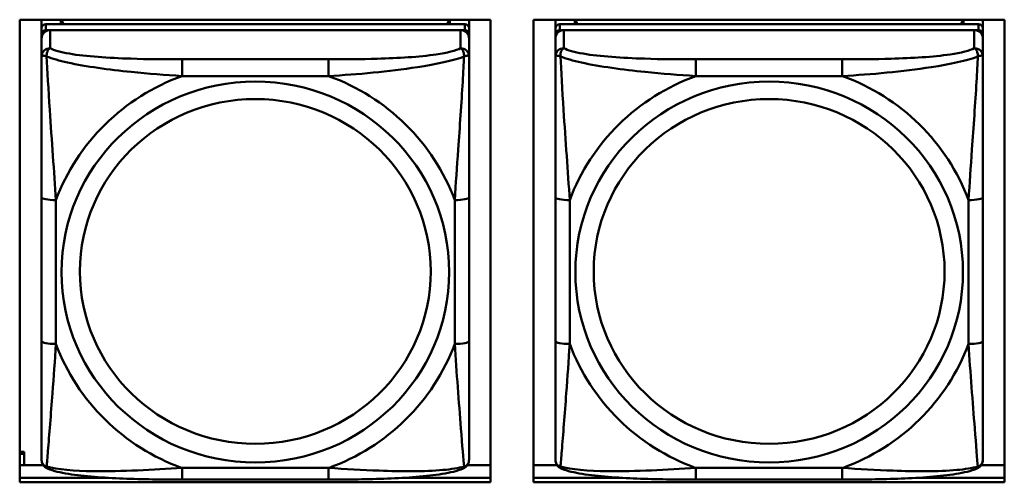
# Model space of a CAD drawing. Header units: inches. Extents: x 0.8 to 72.9, y -5.1 to 48.7.
# Tile 94 of 237: x 40.322 to 41.682, y 15.355 to 15.994. Entities that reach past the tile are written whole.
import ezdxf

# ---------------------------------------------------------------- set-up
doc = ezdxf.new("R2010")
doc.units = ezdxf.units.IN
doc.header["$MEASUREMENT"] = 0
doc.layers.add('Visible Edges(ROSSANSI)', color=7, linetype='Continuous', lineweight=50)
doc.layers.add('Visible Tangent Edges(ROSSANSI)', color=7, linetype='Continuous', lineweight=50)

msp = doc.modelspace()

# ---------------------------------------------------------------- linework, layer by layer
at = {"layer": 'Visible Edges(ROSSANSI)'}
for p, q in [((40.3217, 15.355), (40.3217, 15.9937)), ((40.3217, 15.9937), (40.9723, 15.9937)), ((40.352, 15.9818), (40.352, 15.9937)), ((40.9367, 15.9876), (40.3579, 15.9876)), ((40.3786, 15.9876), (40.3786, 15.9937)), ((40.3824, 15.9876), (40.3793, 15.9937)), ((40.9153, 15.9937), (40.9122, 15.9876)), ((40.916, 15.9937), (40.916, 15.9876)), ((40.9426, 15.9937), (40.9426, 15.9818)), ((40.9723, 15.9937), (40.9723, 15.355)), ((41.0317, 15.355), (41.0317, 15.9937)), ((41.0317, 15.9937), (41.6823, 15.9937)), ((41.062, 15.9818), (41.062, 15.9937)), ((41.6467, 15.9876), (41.0679, 15.9876)), ((41.0886, 15.9876), (41.0886, 15.9937)), ((41.0924, 15.9876), (41.0893, 15.9937)), ((41.6253, 15.9937), (41.6222, 15.9876)), ((41.626, 15.9937), (41.626, 15.9876)), ((41.6526, 15.9937), (41.6526, 15.9818)), ((41.6823, 15.9937), (41.6823, 15.355)), ((40.352, 15.9818), (40.352, 15.9736)), ((40.352, 15.9678), (40.352, 15.9736)), ((40.3579, 15.9793), (40.9367, 15.9793)), ((40.9308, 15.9793), (40.3638, 15.9793)), ((40.9426, 15.9736), (40.9426, 15.9818)), ((40.9426, 15.9736), (40.9426, 15.9678)), ((41.062, 15.9818), (41.062, 15.9736)), ((41.062, 15.9678), (41.062, 15.9736)), ((41.0679, 15.9793), (41.6467, 15.9793)), ((41.6408, 15.9793), (41.0738, 15.9793)), ((41.6526, 15.9736), (41.6526, 15.9818)), ((41.6526, 15.9736), (41.6526, 15.9678)), ((40.352, 15.9678), (40.352, 15.9428)), ((40.9426, 15.9428), (40.9426, 15.9678)), ((41.062, 15.9678), (41.062, 15.9428)), ((41.6526, 15.9428), (41.6526, 15.9678)), ((40.352, 15.7484), (40.352, 15.5498)), ((40.9426, 15.5498), (40.9426, 15.7484)), ((41.062, 15.7484), (41.062, 15.5498)), ((41.6526, 15.5498), (41.6526, 15.7484)), ((40.3217, 15.3972), (40.3277, 15.3972)), ((40.3217, 15.3942), (40.3277, 15.3942)), ((40.3277, 15.3972), (40.3277, 15.3942)), ((40.3277, 15.3942), (40.3277, 15.3787)), ((40.3217, 15.3787), (40.3542, 15.3787)), ((40.9404, 15.3787), (40.9723, 15.3787)), ((41.0317, 15.3787), (41.0642, 15.3787)), ((41.6504, 15.3787), (41.6823, 15.3787)), ((40.3217, 15.3611), (40.4446, 15.3611)), ((40.4446, 15.3611), (40.3217, 15.3611)), ((40.85, 15.3611), (40.9723, 15.3611)), ((40.9723, 15.3611), (40.85, 15.3611)), ((41.0317, 15.3611), (41.1546, 15.3611)), ((41.1546, 15.3611), (41.0317, 15.3611)), ((41.56, 15.3611), (41.6823, 15.3611)), ((41.6823, 15.3611), (41.56, 15.3611)), ((40.9723, 15.355), (40.3217, 15.355)), ((40.7484, 15.3588), (40.5461, 15.3588)), ((41.6823, 15.355), (41.0317, 15.355)), ((41.4584, 15.3588), (41.2561, 15.3588))]:
    msp.add_line(p, q, dxfattribs=at)
for centre, major_axis, start_param, end_param in [((40.3579, 15.9818), (-0.00591, 0), 4.712389, 6.283185), ((40.9367, 15.9818), (0.00591, 0), 0, 1.570796), ((41.0679, 15.9818), (-0.00591, 0), 4.712389, 6.283185), ((41.6467, 15.9818), (0.00591, 0), 0, 1.570796), ((40.3579, 15.9736), (-0.00591, 0), 4.712389, 6.283185), ((40.3638, 15.9678), (-0.0118, 0), 4.712389, 6.283185), ((40.9308, 15.9678), (0.0118, 0), 0, 1.570796), ((40.9367, 15.9736), (0.00591, 0), 0, 1.570796), ((41.0679, 15.9736), (-0.00591, 0), 4.712389, 6.283185), ((41.0738, 15.9678), (-0.0118, 0), 4.712389, 6.283185), ((41.6408, 15.9678), (0.0118, 0), 0, 1.570796), ((41.6467, 15.9736), (0.00591, 0), 0, 1.570796)]:
    msp.add_ellipse(centre, major_axis=major_axis, ratio=0.981793, start_param=start_param, end_param=end_param, dxfattribs=at)
for points, knots in [([(40.352, 15.9428), (40.352, 15.9337), (40.352, 15.9185), (40.352, 15.9013), (40.352, 15.8749), (40.352, 15.8446), (40.352, 15.8152), (40.352, 15.7928), (40.352, 15.7704), (40.352, 15.7484)], [-0.7968224, -0.7968224, -0.7968224, -0.7968224, -0.6514613, -0.6514613, -0.6514613, -0.427691, -0.427691, -0.427691, -0.2569517, -0.2569517, -0.2569517, -0.2569517]), ([(40.9426, 15.7484), (40.9426, 15.7716), (40.9426, 15.7953), (40.9426, 15.819), (40.9426, 15.8501), (40.9426, 15.8824), (40.9426, 15.9092), (40.9426, 15.9231), (40.9426, 15.9351), (40.9426, 15.9428)], [0.2569537, 0.2569537, 0.2569537, 0.2569537, 0.4371919, 0.4371919, 0.4371919, 0.6739428, 0.6739428, 0.6739428, 0.7963818, 0.7963818, 0.7963818, 0.7963818]), ([(41.062, 15.9428), (41.062, 15.9337), (41.062, 15.9185), (41.062, 15.9013), (41.062, 15.8749), (41.062, 15.8446), (41.062, 15.8152), (41.062, 15.7928), (41.062, 15.7704), (41.062, 15.7484)], [-0.7968224, -0.7968224, -0.7968224, -0.7968224, -0.6514613, -0.6514613, -0.6514613, -0.427691, -0.427691, -0.427691, -0.2569517, -0.2569517, -0.2569517, -0.2569517]), ([(41.6526, 15.7484), (41.6526, 15.7716), (41.6526, 15.7953), (41.6526, 15.819), (41.6526, 15.8501), (41.6526, 15.8824), (41.6526, 15.9092), (41.6526, 15.9231), (41.6526, 15.9351), (41.6526, 15.9428)], [0.2569537, 0.2569537, 0.2569537, 0.2569537, 0.4371919, 0.4371919, 0.4371919, 0.6739428, 0.6739428, 0.6739428, 0.7963818, 0.7963818, 0.7963818, 0.7963818]), ([(40.352, 15.5498), (40.352, 15.5265), (40.352, 15.5032), (40.352, 15.481), (40.352, 15.4518), (40.352, 15.4235), (40.352, 15.4046), (40.352, 15.3949), (40.352, 15.3881), (40.352, 15.3862)], [0.2569537, 0.2569537, 0.2569537, 0.2569537, 0.4371919, 0.4371919, 0.4371919, 0.6739428, 0.6739428, 0.6739428, 0.7963818, 0.7963818, 0.7963818, 0.7963818]), ([(40.9426, 15.3862), (40.9426, 15.3884), (40.9426, 15.3976), (40.9426, 15.4104), (40.9426, 15.4299), (40.9426, 15.4568), (40.9426, 15.4845), (40.9426, 15.5057), (40.9426, 15.5278), (40.9426, 15.5498)], [-0.7968224, -0.7968224, -0.7968224, -0.7968224, -0.6514613, -0.6514613, -0.6514613, -0.427691, -0.427691, -0.427691, -0.2569517, -0.2569517, -0.2569517, -0.2569517]), ([(41.062, 15.5498), (41.062, 15.5265), (41.062, 15.5032), (41.062, 15.481), (41.062, 15.4518), (41.062, 15.4235), (41.062, 15.4046), (41.062, 15.3949), (41.062, 15.3881), (41.062, 15.3862)], [0.2569537, 0.2569537, 0.2569537, 0.2569537, 0.4371919, 0.4371919, 0.4371919, 0.6739428, 0.6739428, 0.6739428, 0.7963818, 0.7963818, 0.7963818, 0.7963818]), ([(41.6526, 15.3862), (41.6526, 15.3884), (41.6526, 15.3976), (41.6526, 15.4104), (41.6526, 15.4299), (41.6526, 15.4568), (41.6526, 15.4845), (41.6526, 15.5057), (41.6526, 15.5278), (41.6526, 15.5498)], [-0.7968224, -0.7968224, -0.7968224, -0.7968224, -0.6514613, -0.6514613, -0.6514613, -0.427691, -0.427691, -0.427691, -0.2569517, -0.2569517, -0.2569517, -0.2569517]), ([(40.3601, 15.3739), (40.359, 15.3744), (40.3579, 15.375), (40.3559, 15.3765), (40.3551, 15.3775), (40.3537, 15.3794), (40.3532, 15.3804), (40.3525, 15.3823), (40.3523, 15.3832), (40.3521, 15.3848), (40.352, 15.3856), (40.352, 15.3862)], [0.02510739, 0.02510739, 0.02510739, 0.02510739, 0.03073999, 0.03073999, 0.03637259, 0.03637259, 0.0420052, 0.0420052, 0.0476378, 0.0476378, 0.0532704, 0.0532704, 0.0532704, 0.0532704]), ([(40.9345, 15.3739), (40.9356, 15.3744), (40.9367, 15.375), (40.9386, 15.3765), (40.9395, 15.3775), (40.9409, 15.3794), (40.9414, 15.3804), (40.9421, 15.3823), (40.9423, 15.3832), (40.9425, 15.3848), (40.9426, 15.3856), (40.9426, 15.3862)], [0.02510739, 0.02510739, 0.02510739, 0.02510739, 0.03073999, 0.03073999, 0.03637259, 0.03637259, 0.0420052, 0.0420052, 0.0476378, 0.0476378, 0.0532704, 0.0532704, 0.0532704, 0.0532704]), ([(41.0701, 15.3739), (41.069, 15.3744), (41.0679, 15.375), (41.0659, 15.3765), (41.0651, 15.3775), (41.0637, 15.3794), (41.0632, 15.3804), (41.0625, 15.3823), (41.0623, 15.3832), (41.0621, 15.3848), (41.062, 15.3856), (41.062, 15.3862)], [0.02510739, 0.02510739, 0.02510739, 0.02510739, 0.03073999, 0.03073999, 0.03637259, 0.03637259, 0.0420052, 0.0420052, 0.0476378, 0.0476378, 0.0532704, 0.0532704, 0.0532704, 0.0532704]), ([(41.6445, 15.3739), (41.6456, 15.3744), (41.6467, 15.375), (41.6486, 15.3765), (41.6495, 15.3775), (41.6509, 15.3794), (41.6514, 15.3804), (41.6521, 15.3823), (41.6523, 15.3832), (41.6525, 15.3848), (41.6526, 15.3856), (41.6526, 15.3862)], [0.02510739, 0.02510739, 0.02510739, 0.02510739, 0.03073999, 0.03073999, 0.03637259, 0.03637259, 0.0420052, 0.0420052, 0.0476378, 0.0476378, 0.0532704, 0.0532704, 0.0532704, 0.0532704]), ([(40.5461, 15.3588), (40.5326, 15.3588), (40.5189, 15.3589), (40.4917, 15.3592), (40.4781, 15.3596), (40.4512, 15.3606), (40.4379, 15.3614), (40.4122, 15.3635), (40.4001, 15.3648), (40.378, 15.3684), (40.3685, 15.3704), (40.3601, 15.3739)], [0.2569517, 0.2569517, 0.2569517, 0.2569517, 0.3597049, 0.3597049, 0.4624581, 0.4624581, 0.5652112, 0.5652112, 0.6679644, 0.6679644, 0.7707176, 0.7707176, 0.7707176, 0.7707176]), ([(40.9345, 15.3739), (40.9261, 15.3704), (40.9166, 15.3684), (40.8945, 15.3648), (40.8824, 15.3635), (40.8567, 15.3613), (40.8434, 15.3606), (40.8165, 15.3596), (40.8029, 15.3592), (40.7756, 15.3589), (40.762, 15.3588), (40.7484, 15.3588)], [-0.7703505, -0.7703505, -0.7703505, -0.7703505, -0.6676711, -0.6676711, -0.5649918, -0.5649918, -0.4623124, -0.4623124, -0.3596331, -0.3596331, -0.2569537, -0.2569537, -0.2569537, -0.2569537]), ([(41.2561, 15.3588), (41.2426, 15.3588), (41.2289, 15.3589), (41.2017, 15.3592), (41.1881, 15.3596), (41.1612, 15.3606), (41.1479, 15.3614), (41.1222, 15.3635), (41.1101, 15.3648), (41.088, 15.3684), (41.0785, 15.3704), (41.0701, 15.3739)], [0.2569517, 0.2569517, 0.2569517, 0.2569517, 0.3597049, 0.3597049, 0.4624581, 0.4624581, 0.5652112, 0.5652112, 0.6679644, 0.6679644, 0.7707176, 0.7707176, 0.7707176, 0.7707176]), ([(41.6445, 15.3739), (41.6361, 15.3704), (41.6266, 15.3684), (41.6045, 15.3648), (41.5924, 15.3635), (41.5667, 15.3613), (41.5534, 15.3606), (41.5265, 15.3596), (41.5129, 15.3592), (41.4856, 15.3589), (41.472, 15.3588), (41.4584, 15.3588)], [-0.7703505, -0.7703505, -0.7703505, -0.7703505, -0.6676711, -0.6676711, -0.5649918, -0.5649918, -0.4623124, -0.4623124, -0.3596331, -0.3596331, -0.2569537, -0.2569537, -0.2569537, -0.2569537])]:
    msp.add_open_spline(points, degree=3, knots=knots, dxfattribs=at)
at = {"layer": 'Visible Tangent Edges(ROSSANSI)'}
for p, q in [((40.3579, 15.9793), (40.3579, 15.9876)), ((40.9367, 15.9876), (40.9367, 15.9793)), ((41.0679, 15.9793), (41.0679, 15.9876)), ((41.6467, 15.9876), (41.6467, 15.9793)), ((40.3638, 15.9544), (40.3638, 15.9793)), ((40.9308, 15.9793), (40.9308, 15.9544)), ((41.0738, 15.9544), (41.0738, 15.9793)), ((41.6408, 15.9793), (41.6408, 15.9544)), ((40.5461, 15.939), (40.5461, 15.9159)), ((40.7484, 15.939), (40.5461, 15.939)), ((40.7484, 15.939), (40.7484, 15.9159)), ((41.2561, 15.939), (41.2561, 15.9159)), ((41.4584, 15.939), (41.2561, 15.939)), ((41.4584, 15.939), (41.4584, 15.9159)), ((40.5461, 15.9159), (40.7484, 15.9159)), ((41.2561, 15.9159), (41.4584, 15.9159)), ((40.3717, 15.546), (40.3717, 15.7446)), ((40.9229, 15.7446), (40.9229, 15.546)), ((41.0817, 15.546), (41.0817, 15.7446)), ((41.6329, 15.7446), (41.6329, 15.546)), ((40.7484, 15.3748), (40.5461, 15.3748)), ((40.5461, 15.3588), (40.5461, 15.3748)), ((40.7484, 15.3588), (40.7484, 15.3748)), ((41.4584, 15.3748), (41.2561, 15.3748)), ((41.2561, 15.3588), (41.2561, 15.3748)), ((41.4584, 15.3588), (41.4584, 15.3748))]:
    msp.add_line(p, q, dxfattribs=at)
for centre, major_axis, ratio, start_param, end_param in [((40.3638, 15.9428), (-0.0118, 0), 0.981793, 4.712389, 6.283185), ((40.9308, 15.9428), (0.0118, 0), 0.981793, 0, 1.570796), ((41.0738, 15.9428), (-0.0118, 0), 0.981793, 4.712389, 6.283185), ((41.6408, 15.9428), (0.0118, 0), 0.981793, 0, 1.570796), ((40.6473, 15.6453), (-0.2936, 0), 0.981793, 5.064156, 5.931419), ((40.6473, 15.6453), (0.2936, 0), 0.981793, 0.351767, 1.21903), ((41.3573, 15.6453), (-0.2936, 0), 0.981793, 5.064156, 5.931419), ((41.3573, 15.6453), (0.2936, 0), 0.981793, 0.351767, 1.21903), ((40.3717, 15.7484), (-0.0197, 0), 0.189952, 0, 1.570796), ((40.9229, 15.7484), (0.0197, 0), 0.189952, 4.712389, 6.283185), ((41.0817, 15.7484), (-0.0197, 0), 0.189952, 0, 1.570796), ((41.6329, 15.7484), (0.0197, 0), 0.189952, 4.712389, 6.283185), ((40.3717, 15.5498), (-0.0197, 0), 0.189952, 0, 1.570796), ((40.6473, 15.6453), (-0.2936, 0), 0.981793, 0.351767, 1.21903), ((40.6473, 15.6453), (0.2936, 0), 0.981793, 5.064156, 5.931419), ((40.9229, 15.5498), (0.0197, 0), 0.189952, 4.712389, 6.283185), ((41.0817, 15.5498), (-0.0197, 0), 0.189952, 0, 1.570796), ((41.3573, 15.6453), (-0.2936, 0), 0.981793, 0.351767, 1.21903), ((41.3573, 15.6453), (0.2936, 0), 0.981793, 5.064156, 5.931419), ((41.6329, 15.5498), (0.0197, 0), 0.189952, 4.712389, 6.283185)]:
    msp.add_ellipse(centre, major_axis=major_axis, ratio=ratio, start_param=start_param, end_param=end_param, dxfattribs=at)
for centre, major_axis in [((40.6473, 15.6453), (-0.2678, 0)), ((41.3573, 15.6453), (-0.2678, 0)), ((40.6473, 15.6461), (-0.2424, 0)), ((41.3573, 15.6461), (-0.2424, 0))]:
    msp.add_ellipse(centre, major_axis=major_axis, ratio=0.981793, dxfattribs=at)
for points, knots in [([(40.3589, 15.9429), (40.3588, 15.944), (40.3589, 15.945), (40.3591, 15.9471), (40.3593, 15.948), (40.3598, 15.9495), (40.36, 15.95), (40.3603, 15.9507), (40.3604, 15.9509), (40.3607, 15.9515), (40.3609, 15.9518), (40.3615, 15.9526), (40.3619, 15.953), (40.3628, 15.9538), (40.3633, 15.9542), (40.3638, 15.9544)], [-0.00023197, -0.00023197, -0.00023197, -0.00023197, 0.00913095, 0.00913095, 0.01983142, 0.01983142, 0.02651922, 0.02651922, 0.02986312, 0.02986312, 0.03521335, 0.03521335, 0.04377373, 0.04377373, 0.0532704, 0.0532704, 0.0532704, 0.0532704]), ([(40.5461, 15.939), (40.5225, 15.939), (40.4985, 15.9391), (40.4751, 15.9399), (40.4444, 15.9409), (40.4136, 15.9428), (40.3903, 15.9468), (40.3783, 15.9489), (40.3687, 15.9515), (40.3638, 15.9544)], [0.2569537, 0.2569537, 0.2569537, 0.2569537, 0.4371919, 0.4371919, 0.4371919, 0.6739428, 0.6739428, 0.6739428, 0.7963818, 0.7963818, 0.7963818, 0.7963818]), ([(40.9308, 15.9544), (40.925, 15.951), (40.9125, 15.948), (40.8973, 15.9457), (40.8739, 15.9423), (40.8448, 15.9406), (40.8157, 15.9398), (40.7935, 15.9391), (40.7708, 15.939), (40.7484, 15.939)], [-0.7968224, -0.7968224, -0.7968224, -0.7968224, -0.6514613, -0.6514613, -0.6514613, -0.427691, -0.427691, -0.427691, -0.2569517, -0.2569517, -0.2569517, -0.2569517]), ([(40.9308, 15.9544), (40.9313, 15.9542), (40.9318, 15.9538), (40.9327, 15.953), (40.9331, 15.9526), (40.9336, 15.9518), (40.9338, 15.9515), (40.9342, 15.9509), (40.9343, 15.9507), (40.9346, 15.95), (40.9348, 15.9495), (40.9352, 15.948), (40.9354, 15.9471), (40.9357, 15.945), (40.9357, 15.944), (40.9357, 15.9429)], [-0.0532704, -0.0532704, -0.0532704, -0.0532704, -0.04377373, -0.04377373, -0.03521335, -0.03521335, -0.02986312, -0.02986312, -0.02651922, -0.02651922, -0.01983142, -0.01983142, -0.00913095, -0.00913095, 0.00023197, 0.00023197, 0.00023197, 0.00023197]), ([(41.0689, 15.9429), (41.0688, 15.944), (41.0689, 15.945), (41.0691, 15.9471), (41.0693, 15.948), (41.0698, 15.9495), (41.07, 15.95), (41.0703, 15.9507), (41.0704, 15.9509), (41.0707, 15.9515), (41.0709, 15.9518), (41.0715, 15.9526), (41.0719, 15.953), (41.0728, 15.9538), (41.0733, 15.9542), (41.0738, 15.9544)], [-0.00023197, -0.00023197, -0.00023197, -0.00023197, 0.00913095, 0.00913095, 0.01983142, 0.01983142, 0.02651922, 0.02651922, 0.02986312, 0.02986312, 0.03521335, 0.03521335, 0.04377373, 0.04377373, 0.0532704, 0.0532704, 0.0532704, 0.0532704]), ([(41.2561, 15.939), (41.2325, 15.939), (41.2085, 15.9391), (41.1851, 15.9399), (41.1544, 15.9409), (41.1236, 15.9428), (41.1003, 15.9468), (41.0883, 15.9489), (41.0787, 15.9515), (41.0738, 15.9544)], [0.2569537, 0.2569537, 0.2569537, 0.2569537, 0.4371919, 0.4371919, 0.4371919, 0.6739428, 0.6739428, 0.6739428, 0.7963818, 0.7963818, 0.7963818, 0.7963818]), ([(41.6408, 15.9544), (41.635, 15.951), (41.6225, 15.948), (41.6073, 15.9457), (41.5839, 15.9423), (41.5548, 15.9406), (41.5257, 15.9398), (41.5035, 15.9391), (41.4808, 15.939), (41.4584, 15.939)], [-0.7968224, -0.7968224, -0.7968224, -0.7968224, -0.6514613, -0.6514613, -0.6514613, -0.427691, -0.427691, -0.427691, -0.2569517, -0.2569517, -0.2569517, -0.2569517]), ([(41.6408, 15.9544), (41.6413, 15.9542), (41.6418, 15.9538), (41.6427, 15.953), (41.6431, 15.9526), (41.6436, 15.9518), (41.6438, 15.9515), (41.6442, 15.9509), (41.6443, 15.9507), (41.6446, 15.95), (41.6448, 15.9495), (41.6452, 15.948), (41.6454, 15.9471), (41.6457, 15.945), (41.6457, 15.944), (41.6457, 15.9429)], [-0.0532704, -0.0532704, -0.0532704, -0.0532704, -0.04377373, -0.04377373, -0.03521335, -0.03521335, -0.02986312, -0.02986312, -0.02651922, -0.02651922, -0.01983142, -0.01983142, -0.00913095, -0.00913095, 0.00023197, 0.00023197, 0.00023197, 0.00023197]), ([(40.352, 15.9428), (40.352, 15.9431), (40.3521, 15.9433), (40.3523, 15.9437), (40.3525, 15.9438), (40.3529, 15.9439), (40.3531, 15.944), (40.3534, 15.944), (40.3535, 15.944), (40.3539, 15.9441), (40.3542, 15.944), (40.3552, 15.944), (40.3558, 15.9438), (40.3573, 15.9435), (40.358, 15.9432), (40.3589, 15.9429)], [-0.0532704, -0.0532704, -0.0532704, -0.0532704, -0.04377373, -0.04377373, -0.03521335, -0.03521335, -0.02986312, -0.02986312, -0.02651922, -0.02651922, -0.01983142, -0.01983142, -0.00913095, -0.00913095, 0.00023197, 0.00023197, 0.00023197, 0.00023197]), ([(40.3589, 15.9429), (40.3665, 15.94), (40.3765, 15.9371), (40.4136, 15.9289), (40.4453, 15.9247), (40.4995, 15.9191), (40.5228, 15.9172), (40.5461, 15.9159)], [-0.7478145, -0.7478145, -0.7478145, -0.7478145, -0.6493253, -0.6493253, -0.427691, -0.427691, -0.2569537, -0.2569537, -0.2569537, -0.2569537]), ([(40.3717, 15.7446), (40.3693, 15.7843), (40.366, 15.8265), (40.3614, 15.8965), (40.3598, 15.9239), (40.3589, 15.9429)], [0.2569517, 0.2569517, 0.2569517, 0.2569517, 0.5559983, 0.5559983, 0.7482818, 0.7482818, 0.7482818, 0.7482818]), ([(40.7484, 15.9159), (40.7889, 15.9182), (40.8313, 15.922), (40.8969, 15.9321), (40.9214, 15.9371), (40.9357, 15.9429)], [0.2569517, 0.2569517, 0.2569517, 0.2569517, 0.5559983, 0.5559983, 0.7482818, 0.7482818, 0.7482818, 0.7482818]), ([(40.9357, 15.9429), (40.9352, 15.933), (40.9346, 15.9209), (40.9321, 15.8788), (40.9298, 15.8456), (40.9259, 15.7906), (40.9243, 15.7675), (40.9229, 15.7446)], [-0.7478145, -0.7478145, -0.7478145, -0.7478145, -0.6493253, -0.6493253, -0.427691, -0.427691, -0.2569537, -0.2569537, -0.2569537, -0.2569537]), ([(40.9357, 15.9429), (40.9366, 15.9432), (40.9373, 15.9435), (40.9388, 15.9438), (40.9394, 15.944), (40.9403, 15.944), (40.9407, 15.9441), (40.9411, 15.944), (40.9412, 15.944), (40.9415, 15.944), (40.9417, 15.9439), (40.9421, 15.9438), (40.9422, 15.9437), (40.9425, 15.9433), (40.9426, 15.9431), (40.9426, 15.9428)], [-0.00023197, -0.00023197, -0.00023197, -0.00023197, 0.00913095, 0.00913095, 0.01983142, 0.01983142, 0.02651922, 0.02651922, 0.02986312, 0.02986312, 0.03521335, 0.03521335, 0.04377373, 0.04377373, 0.0532704, 0.0532704, 0.0532704, 0.0532704]), ([(41.062, 15.9428), (41.062, 15.9431), (41.0621, 15.9433), (41.0623, 15.9437), (41.0625, 15.9438), (41.0629, 15.9439), (41.0631, 15.944), (41.0634, 15.944), (41.0635, 15.944), (41.0639, 15.9441), (41.0642, 15.944), (41.0652, 15.944), (41.0658, 15.9438), (41.0673, 15.9435), (41.068, 15.9432), (41.0689, 15.9429)], [-0.0532704, -0.0532704, -0.0532704, -0.0532704, -0.04377373, -0.04377373, -0.03521335, -0.03521335, -0.02986312, -0.02986312, -0.02651922, -0.02651922, -0.01983142, -0.01983142, -0.00913095, -0.00913095, 0.00023197, 0.00023197, 0.00023197, 0.00023197]), ([(41.0689, 15.9429), (41.0765, 15.94), (41.0865, 15.9371), (41.1236, 15.9289), (41.1553, 15.9247), (41.2095, 15.9191), (41.2328, 15.9172), (41.2561, 15.9159)], [-0.7478145, -0.7478145, -0.7478145, -0.7478145, -0.6493253, -0.6493253, -0.427691, -0.427691, -0.2569537, -0.2569537, -0.2569537, -0.2569537]), ([(41.0817, 15.7446), (41.0793, 15.7843), (41.076, 15.8265), (41.0714, 15.8965), (41.0698, 15.9239), (41.0689, 15.9429)], [0.2569517, 0.2569517, 0.2569517, 0.2569517, 0.5559983, 0.5559983, 0.7482818, 0.7482818, 0.7482818, 0.7482818]), ([(41.4584, 15.9159), (41.4989, 15.9182), (41.5413, 15.922), (41.6069, 15.9321), (41.6314, 15.9371), (41.6457, 15.9429)], [0.2569517, 0.2569517, 0.2569517, 0.2569517, 0.5559983, 0.5559983, 0.7482818, 0.7482818, 0.7482818, 0.7482818]), ([(41.6457, 15.9429), (41.6452, 15.933), (41.6446, 15.9209), (41.6421, 15.8788), (41.6398, 15.8456), (41.6359, 15.7906), (41.6343, 15.7675), (41.6329, 15.7446)], [-0.7478145, -0.7478145, -0.7478145, -0.7478145, -0.6493253, -0.6493253, -0.427691, -0.427691, -0.2569537, -0.2569537, -0.2569537, -0.2569537]), ([(41.6457, 15.9429), (41.6466, 15.9432), (41.6473, 15.9435), (41.6488, 15.9438), (41.6494, 15.944), (41.6503, 15.944), (41.6507, 15.9441), (41.6511, 15.944), (41.6512, 15.944), (41.6515, 15.944), (41.6517, 15.9439), (41.6521, 15.9438), (41.6522, 15.9437), (41.6525, 15.9433), (41.6526, 15.9431), (41.6526, 15.9428)], [-0.00023197, -0.00023197, -0.00023197, -0.00023197, 0.00913095, 0.00913095, 0.01983142, 0.01983142, 0.02651922, 0.02651922, 0.02986312, 0.02986312, 0.03521335, 0.03521335, 0.04377373, 0.04377373, 0.0532704, 0.0532704, 0.0532704, 0.0532704]), ([(40.3589, 15.3766), (40.3594, 15.3816), (40.36, 15.3892), (40.3625, 15.4198), (40.3648, 15.449), (40.3687, 15.5005), (40.3703, 15.523), (40.3717, 15.546)], [-0.7478145, -0.7478145, -0.7478145, -0.7478145, -0.6493253, -0.6493253, -0.427691, -0.427691, -0.2569537, -0.2569537, -0.2569537, -0.2569537]), ([(40.9229, 15.546), (40.9253, 15.5063), (40.9286, 15.4652), (40.9332, 15.4063), (40.9348, 15.3858), (40.9357, 15.3766)], [0.2569517, 0.2569517, 0.2569517, 0.2569517, 0.5559983, 0.5559983, 0.7482818, 0.7482818, 0.7482818, 0.7482818]), ([(41.0689, 15.3766), (41.0694, 15.3816), (41.07, 15.3892), (41.0725, 15.4198), (41.0748, 15.449), (41.0787, 15.5005), (41.0803, 15.523), (41.0817, 15.546)], [-0.7478145, -0.7478145, -0.7478145, -0.7478145, -0.6493253, -0.6493253, -0.427691, -0.427691, -0.2569537, -0.2569537, -0.2569537, -0.2569537]), ([(41.6329, 15.546), (41.6353, 15.5063), (41.6386, 15.4652), (41.6432, 15.4063), (41.6448, 15.3858), (41.6457, 15.3766)], [0.2569517, 0.2569517, 0.2569517, 0.2569517, 0.5559983, 0.5559983, 0.7482818, 0.7482818, 0.7482818, 0.7482818]), ([(40.3589, 15.3766), (40.358, 15.3768), (40.3573, 15.3772), (40.3558, 15.378), (40.3552, 15.3785), (40.3542, 15.3795), (40.3539, 15.3799), (40.3535, 15.3805), (40.3534, 15.3807), (40.3531, 15.3813), (40.3529, 15.3817), (40.3525, 15.3826), (40.3523, 15.3833), (40.3521, 15.3847), (40.352, 15.3854), (40.352, 15.3862)], [-0.00023197, -0.00023197, -0.00023197, -0.00023197, 0.00913095, 0.00913095, 0.01983142, 0.01983142, 0.02651922, 0.02651922, 0.02986312, 0.02986312, 0.03521335, 0.03521335, 0.04377373, 0.04377373, 0.0532704, 0.0532704, 0.0532704, 0.0532704]), ([(40.3601, 15.3739), (40.3599, 15.374), (40.3597, 15.3741), (40.3593, 15.3744), (40.3591, 15.3748), (40.3589, 15.3756), (40.3588, 15.376), (40.3589, 15.3766)], [-0.02510739, -0.02510739, -0.02510739, -0.02510739, -0.01983142, -0.01983142, -0.00913095, -0.00913095, 0.00023197, 0.00023197, 0.00023197, 0.00023197]), ([(40.5461, 15.3748), (40.5057, 15.3724), (40.4633, 15.3697), (40.3976, 15.3707), (40.3732, 15.3726), (40.3589, 15.3766)], [0.2569517, 0.2569517, 0.2569517, 0.2569517, 0.5559983, 0.5559983, 0.7482818, 0.7482818, 0.7482818, 0.7482818]), ([(40.9357, 15.3766), (40.9281, 15.3746), (40.918, 15.373), (40.881, 15.3697), (40.8493, 15.3699), (40.795, 15.372), (40.7718, 15.3733), (40.7484, 15.3748)], [-0.7478145, -0.7478145, -0.7478145, -0.7478145, -0.6493253, -0.6493253, -0.427691, -0.427691, -0.2569537, -0.2569537, -0.2569537, -0.2569537]), ([(40.9357, 15.3766), (40.9357, 15.376), (40.9357, 15.3756), (40.9354, 15.3748), (40.9352, 15.3744), (40.9348, 15.3741), (40.9347, 15.374), (40.9345, 15.3739)], [-0.00023197, -0.00023197, -0.00023197, -0.00023197, 0.00913095, 0.00913095, 0.01983142, 0.01983142, 0.02510739, 0.02510739, 0.02510739, 0.02510739]), ([(40.9426, 15.3862), (40.9426, 15.3854), (40.9425, 15.3847), (40.9422, 15.3833), (40.9421, 15.3826), (40.9417, 15.3817), (40.9415, 15.3813), (40.9412, 15.3807), (40.9411, 15.3805), (40.9407, 15.3799), (40.9403, 15.3795), (40.9394, 15.3785), (40.9388, 15.378), (40.9373, 15.3772), (40.9366, 15.3768), (40.9357, 15.3766)], [-0.0532704, -0.0532704, -0.0532704, -0.0532704, -0.04377373, -0.04377373, -0.03521335, -0.03521335, -0.02986312, -0.02986312, -0.02651922, -0.02651922, -0.01983142, -0.01983142, -0.00913095, -0.00913095, 0.00023197, 0.00023197, 0.00023197, 0.00023197]), ([(41.0689, 15.3766), (41.068, 15.3768), (41.0673, 15.3772), (41.0658, 15.378), (41.0652, 15.3785), (41.0642, 15.3795), (41.0639, 15.3799), (41.0635, 15.3805), (41.0634, 15.3807), (41.0631, 15.3813), (41.0629, 15.3817), (41.0625, 15.3826), (41.0623, 15.3833), (41.0621, 15.3847), (41.062, 15.3854), (41.062, 15.3862)], [-0.00023197, -0.00023197, -0.00023197, -0.00023197, 0.00913095, 0.00913095, 0.01983142, 0.01983142, 0.02651922, 0.02651922, 0.02986312, 0.02986312, 0.03521335, 0.03521335, 0.04377373, 0.04377373, 0.0532704, 0.0532704, 0.0532704, 0.0532704]), ([(41.0701, 15.3739), (41.0699, 15.374), (41.0697, 15.3741), (41.0693, 15.3744), (41.0691, 15.3748), (41.0689, 15.3756), (41.0688, 15.376), (41.0689, 15.3766)], [-0.02510739, -0.02510739, -0.02510739, -0.02510739, -0.01983142, -0.01983142, -0.00913095, -0.00913095, 0.00023197, 0.00023197, 0.00023197, 0.00023197]), ([(41.2561, 15.3748), (41.2157, 15.3724), (41.1733, 15.3697), (41.1076, 15.3707), (41.0832, 15.3726), (41.0689, 15.3766)], [0.2569517, 0.2569517, 0.2569517, 0.2569517, 0.5559983, 0.5559983, 0.7482818, 0.7482818, 0.7482818, 0.7482818]), ([(41.6457, 15.3766), (41.6381, 15.3746), (41.628, 15.373), (41.591, 15.3697), (41.5593, 15.3699), (41.505, 15.372), (41.4818, 15.3733), (41.4584, 15.3748)], [-0.7478145, -0.7478145, -0.7478145, -0.7478145, -0.6493253, -0.6493253, -0.427691, -0.427691, -0.2569537, -0.2569537, -0.2569537, -0.2569537]), ([(41.6457, 15.3766), (41.6457, 15.376), (41.6457, 15.3756), (41.6454, 15.3748), (41.6452, 15.3744), (41.6448, 15.3741), (41.6447, 15.374), (41.6445, 15.3739)], [-0.00023197, -0.00023197, -0.00023197, -0.00023197, 0.00913095, 0.00913095, 0.01983142, 0.01983142, 0.02510739, 0.02510739, 0.02510739, 0.02510739]), ([(41.6526, 15.3862), (41.6526, 15.3854), (41.6525, 15.3847), (41.6522, 15.3833), (41.6521, 15.3826), (41.6517, 15.3817), (41.6515, 15.3813), (41.6512, 15.3807), (41.6511, 15.3805), (41.6507, 15.3799), (41.6503, 15.3795), (41.6494, 15.3785), (41.6488, 15.378), (41.6473, 15.3772), (41.6466, 15.3768), (41.6457, 15.3766)], [-0.0532704, -0.0532704, -0.0532704, -0.0532704, -0.04377373, -0.04377373, -0.03521335, -0.03521335, -0.02986312, -0.02986312, -0.02651922, -0.02651922, -0.01983142, -0.01983142, -0.00913095, -0.00913095, 0.00023197, 0.00023197, 0.00023197, 0.00023197])]:
    msp.add_open_spline(points, degree=3, knots=knots, dxfattribs=at)

doc.saveas('drawing.dxf')
